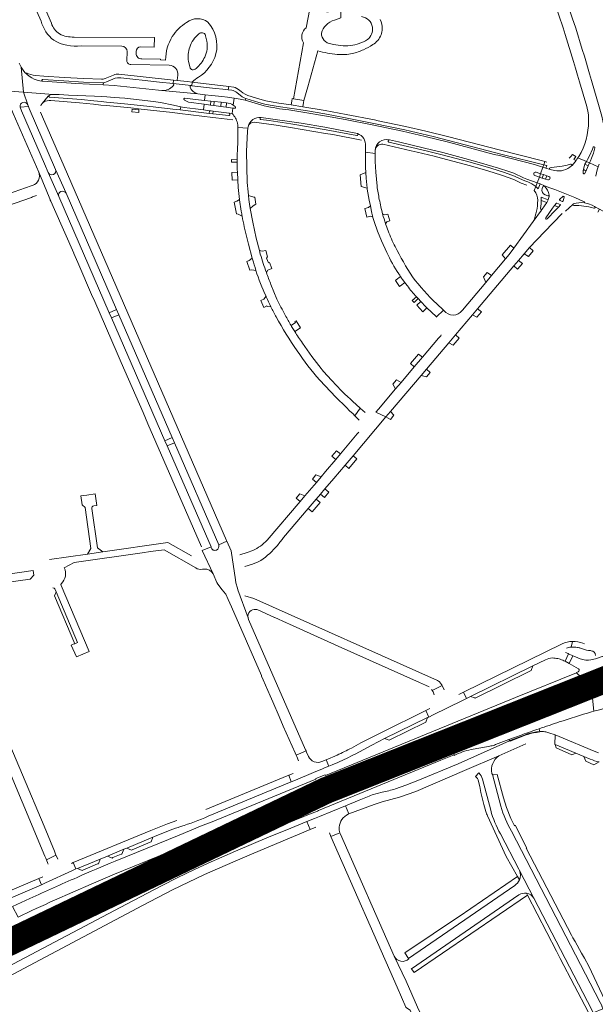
# Model space of a CAD drawing. Header units: metres. Extents: x 166325 to 190320, y 381923 to 404576.
# Tile 225 of 256: x 172607 to 172930, y 387549 to 388101. Entities that reach past the tile are written whole.
import ezdxf

# ---------------------------------------------------------------- set-up
doc = ezdxf.new("R2010")
doc.units = ezdxf.units.M
for name, color, linetype, lineweight in [('B-WE-VH-VERHARDING_ASFALT-GV', 8, 'Continuous', 18), ('B-WE-VH-VERHARDING_BETON-GV', 8, 'Continuous', 18), ('B-WE-VH-VERHARDING_BETONSTRAATSTEEN-GV', 8, 'Continuous', 18), ('B-WE-VH-VERHARDING_N-WEG', 8, 'Continuous', 18), ('B-WE-VH-VERHARDING_STRAATBAKSTEEN-GV', 8, 'Continuous', 18)]:
    doc.layers.add(name, color=color, linetype=linetype, lineweight=lineweight)

msp = doc.modelspace()

# ---------------------------------------------------------------- linework, layer by layer
at = {"layer": 'B-WE-VH-VERHARDING_ASFALT-GV', "flags": 128}
for points in [[(172625.205, 388098.837), (172604.865, 388145.472), (172591.404, 388139.423), (172590.799, 388137.745)], [(172603.507, 388135.621), (172603.791, 388134.987), (172619.447, 388100.053)], [(172934.654, 388041.514), (172933.406, 388046.74), (172931.982, 388051.952), (172927.699, 388066.717), (172926.595, 388070.523), (172923.751, 388080.328), (172923.75, 388080.33), (172922.572, 388084.085), (172918.843, 388095.963), (172916.922, 388101.793), (172912.31, 388115.046), (172911.076, 388118.589), (172906.253, 388132.264)], [(172906.955, 388110.435), (172911.771, 388096.198), (172912.988, 388092.602), (172917.711, 388077.369), (172917.713, 388077.363), (172918.771, 388073.722), (172919.944, 388069.685), (172920.998, 388066.056), (172925.024, 388052.202), (172925.807, 388048.649), (172925.967, 388047.25), (172926.052, 388045.666), (172926.034, 388044.079), (172926.032, 388044.068)], [(172780.262, 388105.006), (172769.892, 388106.871), (172767.972, 388096.255)], [(172783.734, 388100.568), (172787.344, 388101.873), (172787.345, 388106.997), (172783.492, 388106.279)], [(172711.504, 388092.073), (172711.582, 388091.752), (172712.307, 388088.8)], [(172675.16, 388085.589), (172682.816, 388085.508), (172682.887, 388090.832), (172637.932, 388091.103)], [(172641.877, 388086.187), (172664.649, 388086.006), (172664.67, 388086.006)], [(172766.448, 388087.936), (172760.81, 388056.505), (172766.648, 388055.577), (172768.83, 388063.272), (172774.459, 388083.367)], [(172667.632, 388082.99), (172667.532, 388077.788)], [(172672.626, 388081.96), (172672.633, 388082.973)], [(172593.688, 388061.383), (172609.653, 388060.217), (172608.315, 388074.135), (172607.258, 388076.513)], [(172669.686, 388075.654), (172691.17, 388075.337)], [(172689.201, 388078.23), (172686.41, 388078.242), (172686.397, 388078.771), (172675.874, 388078.882)], [(172702.963, 388073.73), (172702.537, 388075.306), (172702.002, 388077.412)], [(172609.364, 388072.516), (172608.315, 388074.135), (172609.653, 388060.217), (172626.253, 388059.005), (172629.596, 388058.946), (172634.883, 388058.609), (172649.343, 388057.927), (172653.464, 388057.729), (172656.351, 388057.59), (172660.453, 388057.325), (172666.423, 388056.814), (172682.487, 388055.07), (172686.42, 388054.513), (172693.622, 388052.946), (172697.652, 388052.042), (172699.53, 388051.622), (172705.852, 388050.833), (172710.338, 388050.274), (172710.728, 388053.429), (172701.943, 388054.691), (172699.851, 388055.774), (172699.541, 388056.132)], [(172659.958, 388069.819), (172655.372, 388067.806), (172654.231, 388067.5), (172653.377, 388067.436), (172643.32, 388067.838), (172632.465, 388068.428), (172621.039, 388069.208), (172616.355, 388069.547)], [(172660.9, 388068.06), (172662.223, 388068.274), (172664.034, 388068.215), (172672.447, 388067.292), (172676.005, 388066.91), (172685.739, 388065.834), (172693.359, 388065.031), (172693.568, 388066.949), (172662.998, 388070.277)], [(172696.035, 388069.609), (172696.002, 388069.378), (172695.916, 388068.573), (172695.718, 388066.714), (172701.27, 388066.106), (172704.135, 388065.778), (172704.168, 388066.056)], [(172687.17, 388061.079), (172685.191, 388061.277), (172660.44, 388063.883), (172654.255, 388064.343), (172638.831, 388065.121), (172620.371, 388066.327)], [(172620.503, 388067.306), (172632.279, 388066.485), (172643.119, 388065.902), (172653.766, 388065.493), (172654.326, 388065.537), (172655.135, 388065.672), (172656.061, 388065.965), (172660.9, 388068.06)], [(172612.002, 388053.102), (172609.653, 388060.217), (172593.688, 388061.383)], [(172597.145, 388060.208), (172597.445, 388059.984), (172597.887, 388059.503), (172599.178, 388057.944), (172600.277, 388056.308), (172601.163, 388054.359), (172602.087, 388052.343), (172603.802, 388048.351), (172618.117, 388015.471), (172624.996, 387999.159), (172627.044, 387994.615), (172637.715, 387970.107), (172637.787, 387969.943), (172640.037, 387964.775), (172640.601, 387963.48), (172647.774, 387947.007), (172649.546, 387942.937), (172662.117, 387914.066), (172664.393, 387908.839), (172676.577, 387880.856), (172679.299, 387874.604), (172709.358, 387805.571)], [(172619.237, 388052.522), (172619.577, 388053.162), (172620.057, 388053.825), (172623.352, 388057.977), (172623.926, 388058.392), (172624.381, 388058.611), (172625.059, 388058.824), (172626.253, 388059.005), (172609.653, 388060.217), (172612.002, 388053.102), (172612.422, 388052.118), (172612.869, 388051.093), (172627.596, 388017.007), (172633.414, 388003.592), (172661.711, 387938.443), (172662.984, 387935.512), (172692.836, 387866.783), (172694.084, 387863.91), (172718.922, 387806.724), (172723.502, 387808.724), (172723.282, 387809.221), (172640.367, 388000.051), (172632.308, 388018.542), (172620.261, 388046.488)], [(172699.795, 388056.835), (172707.528, 388056.012), (172710.97, 388055.646), (172711.342, 388058.803), (172707.162, 388059.282), (172687.17, 388061.079)], [(172808.319, 388044.241), (172806.253, 388044.668), (172790.384, 388047.794), (172778.582, 388049.977), (172766.088, 388052.072), (172759.54, 388053.059), (172752.679, 388054.05), (172748.261, 388054.794), (172745.274, 388055.444), (172742.011, 388056.287), (172735.191, 388058.372), (172733.737, 388059.014), (172732.417, 388059.868), (172731.476, 388060.62), (172730.07, 388061.741), (172728.202, 388062.855), (172727.399, 388063.105), (172724.538, 388063.434), (172724.315, 388061.5), (172726.264, 388061.295)], [(172729.059, 388059.977), (172732.066, 388057.701), (172733.282, 388056.982), (172734.118, 388056.621), (172741.481, 388054.444), (172744.763, 388053.564), (172747.68, 388052.934), (172752.278, 388052.122), (172767.446, 388049.874), (172778.34, 388048.046), (172789.988, 388045.893), (172805.875, 388042.757), (172823.16, 388039.082), (172839.124, 388035.311), (172878.507, 388025.164), (172900.95, 388019.619), (172901.596, 388021.362), (172900.323, 388021.701), (172875.917, 388027.839), (172847.76, 388035.154), (172834.983, 388038.327), (172823.585, 388040.993), (172808.319, 388044.241)], [(172623.926, 388058.392), (172623.352, 388057.977), (172620.057, 388053.825)], [(172623.918, 388055.537), (172625.01, 388055.477), (172640.912, 388054.185), (172648.824, 388053.409), (172652.993, 388053), (172655.953, 388052.711), (172659.945, 388052.326), (172669.7, 388051.361), (172675.526, 388050.77), (172693.056, 388048.792), (172697.242, 388048.3), (172715.707, 388046.111), (172717.372, 388045.887), (172726.86, 388044.766)], [(172682.175, 388052), (172666.093, 388053.683), (172660.118, 388054.265), (172656.022, 388054.661), (172653.194, 388054.938), (172649.087, 388055.344), (172642.127, 388056.025), (172624.199, 388057.501)], [(172733.83, 388055.661), (172730.924, 388056.362), (172727.503, 388056.901), (172727.064, 388052.939), (172728.118, 388052.141)], [(172744.433, 388052.608), (172733.83, 388055.661)], [(172657.638, 387936.709), (172629.338, 388001.816), (172623.476, 388015.217), (172621.413, 388020.084), (172608.564, 388049.836), (172607.743, 388051.846)], [(172620.261, 388046.488), (172619.191, 388049.088)], [(172724.545, 388047.083), (172715.551, 388048.097), (172713.595, 388048.318), (172697.402, 388050.248), (172693.326, 388050.73), (172682.175, 388052)], [(172726.433, 388048.229), (172724.708, 388048.449)], [(172725.132, 388047.888), (172725.082, 388047.444)], [(172727.743, 388051.231), (172726.763, 388051.352), (172726.433, 388048.229)], [(172896.677, 388015.421), (172899.176, 388014.576), (172900.536, 388018.246), (172899.16, 388018.68), (172895.844, 388019.713), (172876.097, 388024.702), (172873.173, 388025.367), (172847.612, 388032.132), (172834.584, 388035.396), (172821.933, 388038.328), (172804.875, 388041.942), (172789.778, 388044.904), (172778.166, 388047.039), (172767.13, 388048.891), (172758.217, 388050.277)], [(172729.426, 388042.8), (172729.637, 388041.786), (172729.708, 388040.515), (172735.237, 388040.033), (172735.383, 388040.85)], [(172738.717, 388043.484), (172751.184, 388041.768), (172759.046, 388040.517), (172778.703, 388037.157), (172782.837, 388036.426), (172798.958, 388033.376)], [(172796.206, 388035.954), (172779.154, 388039.072), (172759.31, 388042.456), (172747.254, 388044.327), (172742.575, 388044.923)], [(172742.715, 388046.097), (172765.024, 388042.828), (172778.298, 388040.568), (172796.575, 388037.028)], [(172810.816, 388031.066), (172826.672, 388027.429), (172830.065, 388026.609), (172839.532, 388024.326), (172843.64, 388023.275), (172859.891, 388018.975), (172869.71, 388016.157), (172877.271, 388013.805), (172884.192, 388011.251), (172888.395, 388009.204), (172891.547, 388008.105)], [(172813.842, 388032.898), (172813.886, 388033.075)], [(172891.99, 388009.969), (172890.422, 388010.509), (172887.393, 388011.835), (172884.588, 388013.201), (172878.979, 388015.327), (172871.364, 388017.72), (172859.823, 388021.018), (172844.153, 388025.17), (172835.157, 388027.41), (172814.241, 388032.304)], [(172814.489, 388033.438), (172819.589, 388032.34), (172834.244, 388028.906), (172844.357, 388026.379), (172856.82, 388023.112), (172866.052, 388020.517), (172875.638, 388017.672), (172881.385, 388015.863), (172884.192, 388014.868), (172889.58, 388012.172), (172891.436, 388011.428), (172897.215, 388009.463), (172898.501, 388012.686), (172896.045, 388013.538)], [(172801.057, 388029.872), (172801.155, 388026.561), (172806.537, 388025.959), (172806.535, 388027.561)], [(172920.674, 388024.226), (172920.144, 388023.387), (172924.861, 388021.315), (172925.491, 388022.506), (172926.534, 388024.508), (172928.235, 388028.371), (172928.576, 388029.357)], [(172929.582, 388029.01), (172928.757, 388026.082), (172927.68, 388023.249), (172927.099, 388021.854), (172926.532, 388020.564), (172931.421, 388018.416), (172931.923, 388019.947)], [(172902.674, 388021.075), (172901.596, 388021.362), (172900.95, 388019.619), (172901.812, 388019.398), (172902.684, 388019.22), (172902.148, 388017.715), (172904.483, 388016.983)], [(172919.09, 388021.973), (172917.811, 388022.527), (172918.894, 388024.134), (172917.033, 388025.256), (172916.212, 388024.222), (172915.186, 388023.321)], [(172923.069, 388014.855), (172923.053, 388016.229), (172923.051, 388016.407), (172924.035, 388019.817), (172924.861, 388021.315), (172920.144, 388023.387), (172919.584, 388022.636), (172919.09, 388021.973), (172916.797, 388019.225), (172916.541, 388019.03)], [(172916.541, 388019.03), (172916.797, 388019.225), (172919.09, 388021.973)], [(172930.161, 388013.155), (172930.169, 388013.299), (172930.495, 388015.092), (172930.927, 388016.792), (172931.421, 388018.416), (172926.532, 388020.564), (172925.866, 388018.983), (172924.466, 388015.805), (172923.874, 388014.548)], [(172624.386, 388000.038), (172624.996, 387999.159), (172618.117, 388015.471)], [(172906.99, 388016.313), (172904.483, 388016.983), (172902.148, 388017.715), (172900.536, 388018.246), (172899.176, 388014.576), (172900.789, 388014.031), (172902.705, 388013.382), (172903.859, 388013.007)], [(172925.866, 388018.983), (172924.035, 388019.817), (172923.051, 388016.407), (172923.053, 388016.229)], [(172923.594, 388016.692), (172924.197, 388016.43)], [(172924.466, 388015.805), (172925.866, 388018.983)], [(172901.347, 388007.545), (172901.443, 388007.714), (172898.894, 388008.872), (172897.855, 388006.03), (172896.443, 388007.313), (172895.66, 388005.13)], [(172903.172, 388011.119), (172902.028, 388011.516), (172900.131, 388012.146), (172898.501, 388012.686), (172897.215, 388009.463), (172898.894, 388008.872), (172901.443, 388007.714)], [(172614.726, 388007.964), (172613.964, 388007.702), (172591.592, 388000), (172571.142, 387992.859), (172564.497, 387990.538), (172496.67, 387966.851), (172498.604, 387961.519), (172499.938, 387961.979), (172549.902, 387979.04), (172614.024, 388001.307)], [(172895.66, 388005.13), (172896.443, 388007.313)], [(172900.092, 388006.257), (172900.476, 388007.294)], [(172614.024, 388001.307), (172614.723, 388001.549), (172616.865, 388002.293)], [(172899.219, 387995.113), (172899.536, 387997.725), (172899.573, 387998.64)], [(172899.573, 387998.64), (172899.572, 387999.555), (172899.532, 388000.489), (172899.454, 388001.421), (172903.387, 387999.876), (172903.666, 388000.667), (172903.979, 388001.824), (172903.954, 388002.591)], [(172923.86, 387998.778), (172923.756, 387998.222), (172925.944, 387997.73), (172928.026, 387996.894), (172929.465, 387996.16), (172932.262, 387994.723), (172934.282, 387993.635), (172936.173, 387992.616), (172951.702, 387983.6), (172956.403, 387980.77), (172960.563, 387977.992), (172964.526, 387974.918), (172971.092, 387969.555), (172974.128, 387966.955), (172995.45, 387948.731)], [(172895.13, 387987.892), (172899.733, 387994.203), (172899.555, 387994.58)], [(172917.247, 387997.238), (172913.108, 387993.649)], [(172931.228, 387993.111), (172932.262, 387994.723), (172929.465, 387996.16)], [(172709.673, 387803.683), (172714.616, 387805.625), (172690.023, 387862.204), (172688.823, 387864.964), (172658.835, 387933.955), (172657.638, 387936.709)], [(172911.202, 387751.402), (172856.026, 387724.262), (172857.715, 387720.748), (172859.964, 387721.848), (172894.826, 387739.034)], [(172917.024, 387752.658), (172916.256, 387749.505)], [(172923.83, 387751.246), (172922.895, 387751.62)], [(172962.602, 387739.091), (172965.244, 387739.76), (172965.72, 387754.531), (172947.704, 387748.55), (172933.914, 387744.279), (172933.717, 387744.209), (172930.011, 387742.905), (172927.313, 387742.297), (172926.1, 387742.169)], [(172574.573, 387744.273), (172574.662, 387744.062), (172595.963, 387693.346), (172621.562, 387632.522), (172622.059, 387631.253), (172622.397, 387630.401), (172627.808, 387633.013), (172626.904, 387635.155), (172621.167, 387649.265), (172596.895, 387706.711)], [(172912.906, 387741.567), (172914.918, 387745.735), (172914.651, 387745.856), (172913.187, 387746.486)], [(172917.317, 387744.665), (172915.24, 387740.412), (172920.373, 387737.409)], [(172921.595, 387748.872), (172922.738, 387748.476)], [(172927.102, 387747.531), (172927.435, 387747.481)], [(172894.826, 387739.034), (172901.877, 387742.436)], [(172781.238, 387671.713), (172805.238, 387681.502), (172849.955, 387699.853), (172852.315, 387700.821), (172861.076, 387704.402), (172900.176, 387720.426), (172924.598, 387730.254), (172919.346, 387735.11), (172885.153, 387721.246), (172778.663, 387677.644), (172778.498, 387678.067), (172773.356, 387675.92), (172773.368, 387675.521), (172714.305, 387651.348), (172709.752, 387649.634), (172696.703, 387644.237), (172660.863, 387629.562)], [(172920.285, 387735.657), (172919.315, 387735.28), (172919.346, 387735.11), (172924.598, 387730.254), (172927.625, 387731.379), (172930.294, 387732.274), (172933.273, 387733.325)], [(172845.178, 387725.567), (172844.07, 387727.932), (172838.554, 387725.195), (172838.942, 387724.496), (172839.646, 387722.831)], [(172933.4, 387728.231), (172930.443, 387727.368), (172927.727, 387726.552), (172928.959, 387713.645), (172931.495, 387714.256), (172948.901, 387719.036), (172959.93, 387720.766)], [(172857.715, 387720.748), (172856.026, 387724.262), (172853.695, 387723.129), (172853.37, 387722.981)], [(172928.959, 387713.645), (172927.727, 387726.552), (172919.285, 387723.946)], [(172837.248, 387715.141), (172834.941, 387713.976), (172836.617, 387710.363), (172838.956, 387711.493), (172855.371, 387719.588), (172857.715, 387720.748)], [(172811.747, 387698.241), (172835.905, 387710.019), (172836.617, 387710.363), (172834.941, 387713.976), (172810.075, 387701.754), (172798.589, 387695.896), (172793.326, 387692.975)], [(172927.663, 387713.279), (172928.959, 387713.645)], [(172873.862, 387708.376), (172869.227, 387706.511)], [(172864.778, 387704.307), (172861.837, 387702.503), (172855.411, 387698.541)], [(172873.958, 387694.888), (172881.493, 387697.697), (172888.873, 387700.46)], [(172898.748, 387702.257), (172898.793, 387701.995), (172896.932, 387701.732)], [(172907.25, 387694.971), (172907.365, 387700.395), (172903.848, 387701.585)], [(172931.598, 387690.383), (172929.264, 387691.184), (172909.592, 387699.498), (172907.365, 387700.395), (172907.25, 387694.971), (172907.438, 387694.893), (172918.994, 387690.089), (172923.427, 387688.247), (172926.972, 387686.773)], [(172771.262, 387656.43), (172774.209, 387657.64), (172774.826, 387658.098), (172843.402, 387686.216), (172850.75, 387689.116), (172848.283, 387695.143), (172782.602, 387668.257), (172768.847, 387662.633), (172727.775, 387645.795)], [(172795.281, 387689.606), (172804.627, 387694.639), (172811.747, 387698.241)], [(172890.224, 387700.01), (172882.074, 387696.917), (172882.023, 387697.035), (172881.815, 387696.943), (172853.125, 387684.226), (172830.414, 387674.74), (172823.774, 387672.166), (172818.031, 387670.093)], [(172852.626, 387696.976), (172851.354, 387696.4), (172848.283, 387695.143), (172850.75, 387689.116), (172850.828, 387688.898)], [(172875.819, 387688.655), (172891.017, 387695.344)], [(172769.201, 387688.335), (172768.129, 387690.691), (172767.821, 387691.407), (172762.301, 387689.062), (172762.631, 387688.297), (172763.634, 387685.914)], [(172785.28, 387689.039), (172779.119, 387686.457), (172780.594, 387682.847), (172782.439, 387683.62), (172785.554, 387684.924)], [(172860.315, 387692.139), (172870.073, 387693.857)], [(172760.546, 387678.708), (172758.153, 387677.706), (172759.56, 387674.092), (172761.965, 387675.071), (172771.968, 387679.241), (172777.132, 387681.39), (172778.196, 387681.839), (172780.594, 387682.847), (172779.119, 387686.457)], [(172779.119, 387686.457), (172776.719, 387685.46)], [(172797.66, 387663.766), (172789.891, 387660.597), (172791.768, 387656.065), (172805.916, 387661.449), (172810.46, 387662.866), (172820.198, 387665.403), (172829.235, 387668.637), (172856.622, 387680.33), (172875.819, 387688.655)], [(172759.56, 387674.092), (172758.153, 387677.706), (172711.791, 387658.49)], [(172713.04, 387654.787), (172759.56, 387674.092)], [(172626.956, 387607.78), (172647.584, 387616.841), (172660.595, 387622.352), (172694.919, 387636.418), (172767.405, 387666.035), (172781.238, 387671.713)], [(172810.391, 387668.265), (172804.947, 387666.693)], [(172718.636, 387634.737), (172725.994, 387638.019), (172770.622, 387656.392), (172771.262, 387656.43)], [(172770.149, 387647.42), (172768.314, 387651.796), (172757.078, 387647.213), (172747.245, 387643.276), (172728.328, 387635.155), (172712.955, 387628.447), (172704.92, 387624.767), (172696.087, 387620.484), (172686.955, 387615.849), (172667.246, 387605.575), (172563.544, 387550.807), (172560.361, 387549.368), (172558.647, 387548.756), (172556.043, 387548.003), (172552.215, 387547.278), (172553.159, 387542.288)], [(172695.403, 387652.369), (172690.164, 387650.544), (172680.937, 387646.77), (172637.414, 387628.815), (172639.004, 387625.262), (172639.834, 387625.62), (172652.575, 387630.851), (172656.628, 387632.523), (172665.775, 387636.317), (172667.466, 387636.982), (172682.115, 387643.026), (172682.92, 387643.361), (172691.824, 387647.021)], [(172564.566, 387545.73), (172676.196, 387604.91), (172693.051, 387613.594), (172710.888, 387622.126), (172726.909, 387629.153), (172738.666, 387634.164), (172770.149, 387647.42)], [(172620.487, 387620.924), (172618.114, 387619.915), (172619.624, 387616.332), (172621.994, 387617.426), (172636.662, 387624.176), (172639.004, 387625.262), (172637.414, 387628.815)], [(172628.924, 387630.685), (172628.391, 387631.681), (172627.808, 387633.013), (172622.397, 387630.401), (172623.21, 387628.401), (172623.348, 387627.964)], [(172637.414, 387628.815), (172636.506, 387628.422)], [(172693.796, 387631.115), (172678.825, 387624.352)], [(172613.159, 387608.721), (172603.431, 387604.262), (172606.649, 387598.332)], [(172618.299, 387594.911), (172602.098, 387586.475), (172563.718, 387566.116), (172544.933, 387556.095), (172520.903, 387543.274), (172518.45, 387541.955), (172516.193, 387541.022), (172514.68, 387540.554), (172513.778, 387540.428)]]:
    msp.add_lwpolyline(points, dxfattribs=at)
at = {"layer": 'B-WE-VH-VERHARDING_ASFALT-GV'}
for points in [[(172798.942, 388102.558, -0.3322776), (172805.003, 388096.577)], [(172619.447, 388100.053, 0.1616927), (172626.55, 388089.279)], [(172629.811, 388092.819, -0.167911), (172625.205, 388098.837)], [(172700.936, 388099.228, 0.1153947), (172692.939, 388091.355)], [(172712.903, 388099.463, 0.336824), (172700.936, 388099.228)], [(172717.375, 388081.694, 0.2468614), (172712.903, 388099.463)], [(172776.434, 388093.189, -0.2564507), (172783.734, 388100.568)], [(172810.505, 388095.564, 0.1300064), (172809.351, 388100.856)], [(172637.932, 388091.103, -0.1365933), (172629.811, 388092.819)], [(172702.725, 388085.416, -0.1455183), (172707.881, 388092.814)], [(172707.881, 388092.814, -0.5793909), (172711.504, 388092.073)], [(172767.972, 388096.255, 0.4044006), (172766.448, 388087.936)], [(172781.815, 388087.318, -0.3820335), (172776.434, 388093.189)], [(172805.003, 388096.577, -0.2775614), (172802.263, 388089.696)], [(172805.242, 388086.861, 0.1659572), (172809.858, 388092.36)], [(172809.858, 388092.36, 0.0776983), (172810.505, 388095.564)], [(172626.55, 388089.279, 0.1669618), (172641.877, 388086.187)], [(172664.67, 388086.006, -0.4127044), (172667.632, 388082.99)], [(172692.939, 388091.355, 0.1395185), (172689.201, 388078.23)], [(172712.307, 388088.8, -0.1505659), (172711.132, 388079.877)], [(172792.688, 388086.37, -0.0982915), (172781.815, 388087.318)], [(172802.263, 388089.696, -0.1087602), (172792.688, 388086.37)], [(172799.95, 388084.011, 0.0475759), (172805.242, 388086.861)], [(172675.874, 388078.882, -0.4321103), (172672.626, 388081.96)], [(172672.633, 388082.973, -0.3935369), (172675.16, 388085.589)], [(172702.002, 388077.412, -0.1297), (172702.725, 388085.416)], [(172707.589, 388068.563, 0.1817508), (172717.375, 388081.694)], [(172774.459, 388083.367, 0.0451259), (172785.252, 388081.393)], [(172785.252, 388081.393, 0.062751), (172793.857, 388081.796)], [(172793.857, 388081.796, 0.0394421), (172799.95, 388084.011)], [(172667.532, 388077.788, 0.4221311), (172669.686, 388075.654)], [(172691.17, 388075.337, -0.4362967), (172696.035, 388069.609)], [(172711.132, 388079.877, -0.1018026), (172706.275, 388073.517)], [(172609.364, 388072.516, 0.2102238), (172620.371, 388066.327)], [(172616.355, 388069.547, -0.112808), (172611.267, 388071.102)], [(172662.998, 388070.277, 0.1299276), (172659.958, 388069.819)], [(172704.107, 388072.683, -0.1436019), (172702.963, 388073.73)], [(172706.275, 388073.517, -0.2090592), (172704.107, 388072.683)], [(172620.371, 388066.327, -1.0246963), (172620.503, 388067.306)], [(172704.168, 388066.056, -0.0545017), (172707.589, 388068.563)], [(172726.264, 388061.295, -0.1372801), (172729.059, 388059.977)], [(172607.743, 388051.846, -0.9302568), (172612.002, 388053.102)], [(172620.057, 388053.825, -0.2275446), (172623.918, 388055.537)], [(172624.199, 388057.501, -0.6387954), (172623.926, 388058.392)], [(172699.541, 388056.132, -0.5658849), (172699.795, 388056.835)], [(172725.082, 388047.444, -0.4311878), (172724.545, 388047.083)], [(172724.708, 388048.449, -0.3990584), (172725.132, 388047.888)], [(172729.426, 388042.8, 0.1389496), (172726.433, 388048.229)], [(172735.383, 388040.85, -0.3725254), (172742.715, 388046.097)], [(172735.383, 388040.85, -0.3167889), (172738.717, 388043.484)], [(172742.575, 388044.923, -0.4343657), (172742.128, 388045.474)], [(172926.032, 388044.068, -0.1297955), (172920.674, 388024.226)], [(172796.8, 388036.379, -0.3947175), (172796.206, 388035.954)], [(172796.575, 388037.028, -0.3239741), (172796.812, 388036.533)], [(172796.575, 388037.028, -0.3676492), (172801.057, 388029.872)], [(172806.535, 388027.561, -0.4929698), (172814.489, 388033.438)], [(172806.535, 388027.561, -0.4407725), (172810.816, 388031.066)], [(172814.241, 388032.304, -0.40404), (172813.842, 388032.898)], [(172916.014, 388019.977, -0.8280122), (172916.541, 388019.03)], [(172618.117, 388015.471, -0.431243), (172614.726, 388007.964)], [(172896.045, 388013.538, -1.0210181), (172896.677, 388015.421)], [(172904.483, 388016.983, -0.6792014), (172904.469, 388017.853)], [(172896.443, 388007.313, 0.0877175), (172891.99, 388009.969)], [(172903.859, 388013.007, -1.0031907), (172903.172, 388011.119)], [(172895.66, 388005.13, -0.1632203), (172897.587, 387999.66)], [(172897.587, 387999.66, -0.102089), (172895.13, 387987.892)], [(172917.024, 387752.658, 0.0972137), (172911.202, 387751.402)], [(172922.895, 387751.62, 0.0974242), (172917.024, 387752.658)], [(172913.671, 387748.885, -0.092233), (172916.256, 387749.505)], [(172916.256, 387749.505, -0.0594091), (172919.828, 387749.298)], [(172922.865, 387742.491, -0.0341588), (172917.317, 387744.665)], [(172919.828, 387749.298, -0.0305579), (172921.595, 387748.872)], [(172922.738, 387748.476, 0.0725621), (172927.102, 387747.531)], [(172927.435, 387747.481, -0.3561487), (172929.958, 387744.874)], [(172901.877, 387742.436, -0.0874008), (172905.788, 387743.403)], [(172905.788, 387743.403, -0.0480901), (172908.802, 387743.06)], [(172908.802, 387743.06, -0.0475926), (172911.646, 387742.165)], [(172911.646, 387742.165, -0.0224408), (172912.906, 387741.567)], [(172926.1, 387742.169, -0.0976807), (172922.865, 387742.491)], [(172920.373, 387737.409, -0.5907478), (172920.285, 387735.657)], [(172919.285, 387723.946, 0.008383), (172900.969, 387718.083)], [(172900.969, 387718.083, 0.0126824), (172873.862, 387708.376)], [(172909.686, 387707.565, -0.0069419), (172927.663, 387713.279)], [(172869.227, 387706.511, 0.0539749), (172864.778, 387704.307)], [(172898.307, 387703.77, -0.0043235), (172909.686, 387707.565)], [(172896.932, 387701.732, 0.0545633), (172890.224, 387700.01)], [(172901.532, 387702.087, 0.0430744), (172898.748, 387702.257)], [(172903.848, 387701.585, 0.0432069), (172901.532, 387702.087)], [(172853.679, 387697.508, -0.0117543), (172852.626, 387696.976)], [(172855.411, 387698.541, -0.0213454), (172853.679, 387697.508)], [(172872.68, 387694.487, 0.0120262), (172873.958, 387694.888)], [(172793.326, 387692.975, -0.0115371), (172785.28, 387689.039)], [(172785.554, 387684.924, 0.0179055), (172795.281, 387689.606)], [(172850.828, 387688.898, -0.0580883), (172860.315, 387692.139)], [(172870.073, 387693.857, 0.0222286), (172872.68, 387694.487)], [(172776.719, 387685.46, -0.4148569), (172769.201, 387688.335)], [(172926.972, 387686.773, 0.0361455), (172931.975, 387685.174)], [(172818.031, 387670.093, -0.0219837), (172810.391, 387668.265)], [(172804.947, 387666.693, 0.0179953), (172797.66, 387663.766)], [(172697.613, 387648.999, 0.0223218), (172713.04, 387654.787)], [(172691.824, 387647.021, -0.0206994), (172697.613, 387648.999)], [(172727.775, 387645.795, 0.0099734), (172693.796, 387631.115)], [(172694.475, 387624.2, -0.005936), (172718.636, 387634.737)], [(172660.863, 387629.562, 0.0045401), (172639.639, 387620.566)], [(172678.825, 387624.352, 0.0055593), (172648.691, 387610.144)], [(172663.924, 387610.197, -0.0046998), (172694.475, 387624.2)], [(172639.639, 387620.566, 0.0035247), (172613.159, 387608.721)], [(172606.649, 387598.332, -0.0067797), (172626.956, 387607.78)], [(172648.691, 387610.144, 0.004821), (172618.299, 387594.911)], [(172633.553, 387595.282, -0.0054336), (172663.924, 387610.197)], [(172602.239, 387579.171, -0.0046414), (172633.553, 387595.282)]]:
    msp.add_lwpolyline(points, format="xyb", dxfattribs=at)
at = {"layer": 'B-WE-VH-VERHARDING_ASFALT-GV', "flags": 128}
for points in [[(172704.135, 388065.778), (172701.27, 388066.106), (172695.718, 388066.714), (172693.568, 388066.949), (172693.359, 388065.031), (172703.443, 388063.903), (172703.906, 388063.848)], [(172704.135, 388065.778), (172703.906, 388063.848), (172715.369, 388062.49), (172717.318, 388062.277), (172721.163, 388061.842), (172724.315, 388061.5), (172724.538, 388063.434)], [(172902.705, 388013.382), (172900.789, 388014.031), (172900.131, 388012.146), (172902.028, 388011.516)], [(172917.317, 387744.665), (172914.918, 387745.735), (172912.906, 387741.567), (172915.24, 387740.412)], [(172619.624, 387616.332), (172618.114, 387619.915), (172570.107, 387599.661), (172571.661, 387596.091), (172581.024, 387600.063), (172594.639, 387605.813)]]:
    msp.add_lwpolyline(points, close=True, dxfattribs=at)
at = {"layer": 'B-WE-VH-VERHARDING_BETON-GV', "flags": 128}
msp.add_lwpolyline([(172670.23, 388049.215), (172674.112, 388048.803), (172674.271, 388050.295), (172670.389, 388050.707)], close=True, dxfattribs=at)
at = {"layer": 'B-WE-VH-VERHARDING_BETONSTRAATSTEEN-GV', "flags": 128}
for points in [[(172620.371, 388066.327), (172638.831, 388065.121), (172654.255, 388064.343), (172654.326, 388065.537), (172653.766, 388065.493), (172643.119, 388065.902), (172632.279, 388066.485), (172620.503, 388067.306)], [(172703.443, 388063.903), (172693.359, 388065.031)], [(172693.819, 388064.487), (172693.793, 388064.302), (172693.513, 388063.785)], [(172687.17, 388061.079), (172707.162, 388059.282)], [(172727.503, 388056.901), (172723.848, 388057.36), (172720.75, 388057.749), (172716.865, 388058.178), (172714.923, 388058.393), (172711.342, 388058.803), (172710.97, 388055.646), (172714.595, 388055.261), (172716.374, 388055.068), (172720.338, 388054.6), (172723.324, 388054.246)], [(172607.743, 388051.846), (172612.422, 388052.118), (172612.002, 388053.102)], [(172699.541, 388056.132), (172699.851, 388055.774), (172701.943, 388054.691), (172710.728, 388053.429), (172714.319, 388052.914), (172714.595, 388055.261)], [(172714.595, 388055.261), (172710.97, 388055.646), (172707.528, 388056.012), (172699.795, 388056.835)], [(172723.324, 388054.246), (172723.034, 388051.811), (172726.763, 388051.352), (172727.743, 388051.231)], [(172727.064, 388052.939), (172727.503, 388056.901)], [(172728.118, 388052.141), (172727.064, 388052.939)], [(172735.611, 388002.37), (172735.384, 388004.473), (172734.949, 388009.726), (172734.504, 388026.95), (172735.146, 388038.468), (172735.237, 388040.033), (172729.708, 388040.515), (172729.667, 388035.724), (172729.576, 388033.025), (172729.393, 388027.638), (172729.378, 388027.193)], [(172807.624, 388007.572), (172806.861, 388015.431), (172806.539, 388021.486), (172806.537, 388025.959), (172801.155, 388026.561), (172801.095, 388022.96), (172801.122, 388018.006), (172801.301, 388015.194), (172801.494, 388012.151), (172802.118, 388006.392), (172802.166, 388005.945), (172803.187, 387999.836), (172803.859, 387996.642), (172804.557, 387993.327)], [(172729.264, 388022.409), (172726.124, 388022.428), (172726.133, 388021.028), (172729.255, 388021.008)], [(172729.292, 388016.92), (172729.372, 388015.352), (172729.592, 388011.058), (172729.804, 388006.926)], [(172730.587, 387999.91), (172730.567, 388000.039), (172730.548, 388000.17), (172729.154, 387999.177), (172727.597, 387998.684), (172728.919, 387992.111), (172729.819, 387991.947), (172732.055, 387990.753)], [(172730.548, 388000.17), (172730.567, 388000.039), (172730.587, 387999.91), (172731.565, 387993.584)], [(172731.565, 387993.584), (172730.587, 387999.91)], [(172742.237, 387969.57), (172741.706, 387971.653), (172739.977, 387978.439), (172737.969, 387987.452), (172736.583, 387995.151), (172736.41, 387996.114), (172735.863, 388000.041), (172735.611, 388002.37)], [(172804.557, 387993.327), (172803.859, 387996.642), (172802.879, 387995.586), (172800.686, 387995.077), (172801.857, 387990.303), (172804, 387990.795), (172805.299, 387990.186)], [(172805.98, 387987.718), (172807.806, 387982.306), (172810.031, 387976.893), (172813.001, 387970.477)], [(172813.625, 387991.969), (172811.771, 387991.59), (172810.738, 387992.047)], [(172812.381, 387986.582), (172813.041, 387987.538), (172814.8, 387988.115), (172813.625, 387991.969)], [(172733.225, 387984.874), (172735.53, 387975.158), (172737.723, 387967.298), (172737.891, 387966.694)], [(172737.891, 387966.694), (172737.723, 387967.298), (172735.953, 387965.905), (172734.607, 387965.405), (172736.316, 387960.499), (172737.473, 387960.762), (172739.755, 387960.423)], [(172820.774, 387956.985), (172818.291, 387955.138), (172817.912, 387954.856), (172820.201, 387951.417), (172820.663, 387951.76), (172823.158, 387953.615)], [(172751.57, 387944.317), (172748.207, 387952.437)], [(172745.592, 387945.605), (172745.504, 387945.792), (172745.417, 387945.981), (172744.237, 387944.363), (172742.523, 387943.506), (172744.219, 387939.678), (172745.912, 387940.522), (172746.067, 387940.258), (172748.203, 387940.014)], [(172745.417, 387945.981), (172745.504, 387945.792), (172745.592, 387945.605)], [(172829.617, 387945.684), (172829.834, 387945.443), (172830.648, 387944.598), (172832.123, 387943.065), (172835.012, 387940.065), (172835.558, 387939.538), (172840.687, 387934.588), (172840.768, 387934.526), (172840.849, 387934.464), (172844.806, 387938.156), (172841.017, 387941.641)], [(172762.404, 387932.154), (172761.657, 387931.786), (172761.96, 387931.319), (172759.43, 387929.619)], [(172761.557, 387926.125), (172764.713, 387928.254), (172762.404, 387932.154)], [(172776.241, 387905.49), (172771.072, 387912.266), (172765.806, 387919.743)], [(172775.48, 387899.005), (172784.54, 387889.46), (172790.247, 387883.866), (172792.427, 387881.63), (172793.971, 387880.207), (172795.205, 387878.91), (172798.156, 387883.298), (172793.858, 387887.255)], [(172787.685, 387893.034), (172782.011, 387899.012)], [(172648.937, 387828.545), (172650.61, 387828.78), (172649.66, 387835.24), (172645.058, 387834.6), (172641.75, 387834.14), (172642.45, 387829.24), (172644.08, 387827.63), (172647.37, 387804.62), (172645.38, 387801.59), (172654.08, 387802.89), (172651.06, 387805.09), (172647.886, 387827.146)], [(172703.783, 387800.56), (172690.52, 387808.09), (172654.08, 387802.89), (172645.38, 387801.59), (172624.11, 387798.55)], [(172632.47, 387793.84), (172637.95, 387796.78), (172676.106, 387802.282), (172680.715, 387802.946), (172688.399, 387804.054), (172706.073, 387793.929)], [(172715.784, 387790.453), (172709.673, 387803.683)], [(172591.973, 387781.933), (172574.787, 387774.628), (172576.576, 387770.456), (172598.52, 387779.81), (172601.19, 387785.81), (172613.25, 387787.53), (172615.4, 387789.85), (172615.05, 387792.37), (172598.486, 387790.014)], [(172709.881, 387793.101), (172710.868, 387793.198)], [(172626.114, 387782.698), (172626.76, 387782.58), (172627.17, 387782.11), (172627.894, 387780.405), (172639.94, 387752.06), (172638.298, 387751.382), (172637.509, 387751.056), (172636.384, 387750.589), (172639.23, 387744.14), (172646.38, 387747.03), (172630.68, 387783.94), (172630.61, 387784.55), (172630.862, 387785.081)], [(172791.491, 387655.96), (172791.768, 387656.065), (172789.891, 387660.597), (172775.379, 387654.678), (172772.536, 387653.518), (172768.314, 387651.796), (172770.149, 387647.42), (172773.255, 387648.728)], [(172780.908, 387645.456), (172781.812, 387643.393), (172786.796, 387645.552)], [(172887.378, 387619.099), (172886.328, 387621.116), (172853.513, 387598.594), (172843.198, 387591.68), (172838.995, 387588.862), (172823.199, 387578.274), (172825.31, 387575.18), (172884.7, 387616.1)], [(172887.059, 387610.832), (172826.86, 387569.45), (172828.33, 387567.31), (172891.79, 387610.62)], [(172891.79, 387610.62), (172891.299, 387611.643)]]:
    msp.add_lwpolyline(points, dxfattribs=at)
at = {"layer": 'B-WE-VH-VERHARDING_BETONSTRAATSTEEN-GV'}
for points in [[(172693.359, 388065.031, -0.3815852), (172693.819, 388064.487)], [(172693.513, 388063.785, -0.2182047), (172687.17, 388061.079)], [(172702.929, 388063.007, -0.5079028), (172703.443, 388063.903)], [(172707.162, 388059.282, -0.2637675), (172702.929, 388063.007)], [(172723.324, 388054.246, -0.1173739), (172727.064, 388052.939)], [(172727.743, 388051.231, 0.8050481), (172728.118, 388052.141)], [(172729.378, 388027.193, 0.0066852), (172729.264, 388022.409)], [(172729.255, 388021.008, 0.0066086), (172729.292, 388016.92)], [(172729.255, 388021.008, -0.0021367), (172729.264, 388022.409)], [(172729.804, 388006.926, 0.0186521), (172730.548, 388000.17)], [(172808.879, 388000.135, -0.0144083), (172807.624, 388007.572)], [(172810.738, 387992.047, -0.0199329), (172808.879, 388000.135)], [(172732.055, 387990.753, -0.0049795), (172731.565, 387993.584)], [(172804.557, 387993.327, 0.0120997), (172805.299, 387990.186)], [(172732.055, 387990.753, 0.0088662), (172733.225, 387984.874)], [(172805.299, 387990.186, 0.0094911), (172805.98, 387987.718)], [(172812.381, 387986.582, -0.0140821), (172810.738, 387992.047)], [(172813.783, 387982.609, -0.0105855), (172812.381, 387986.582)], [(172817.661, 387973.738, -0.0230716), (172813.783, 387982.609)], [(172813.001, 387970.477, 0.0353076), (172819.818, 387958.419)], [(172827.472, 387956.825, -0.0223869), (172817.661, 387973.738)], [(172737.891, 387966.694, 0.0128103), (172739.755, 387960.423)], [(172745.613, 387959.235, -0.0147458), (172742.237, 387969.57)], [(172739.755, 387960.423, 0.0300477), (172745.417, 387945.981)], [(172748.207, 387952.437, -0.0102623), (172745.613, 387959.235)], [(172819.818, 387958.419, 0.0041841), (172820.774, 387956.985)], [(172820.774, 387956.985, 0.0103615), (172823.158, 387953.615)], [(172841.017, 387941.641, -0.0356099), (172827.472, 387956.825)], [(172823.158, 387953.615, 0.0069712), (172824.575, 387951.737)], [(172824.575, 387951.737, 0.018837), (172829.617, 387945.684)], [(172748.203, 387940.014, -0.0094966), (172745.592, 387945.605)], [(172756.229, 387935.341, -0.0191074), (172751.57, 387944.317)], [(172748.203, 387940.014, 0.0096729), (172751.091, 387934.375)], [(172751.091, 387934.375, 0.0210587), (172762.804, 387915.418)], [(172759.43, 387929.619, -0.0117478), (172756.229, 387935.341)], [(172760.771, 387927.391, -0.0052107), (172759.43, 387929.619)], [(172760.771, 387927.391, 0.0036964), (172761.557, 387926.125)], [(172765.806, 387919.743, -0.0134205), (172761.557, 387926.125)], [(172762.804, 387915.418, 0.0309707), (172775.48, 387899.005)], [(172782.011, 387899.012, -0.0189352), (172776.241, 387905.49)], [(172793.858, 387887.255, -0.0147261), (172787.685, 387893.034)], [(172647.886, 387827.146, -0.4157042), (172648.937, 387828.545)], [(172630.862, 387785.081, 0.3160349), (172632.47, 387793.84)], [(172706.073, 387793.929, 0.2322403), (172709.881, 387793.101)], [(172710.868, 387793.198, -0.313325), (172715.784, 387790.453)], [(172787.902, 387653.022, -0.1315969), (172791.491, 387655.96)], [(172786.37, 387648.623, -0.1104617), (172787.902, 387653.022)], [(172786.796, 387645.552, -0.1133503), (172786.37, 387648.623)], [(172891.299, 387611.643, 0.1804104), (172887.059, 387610.832)]]:
    msp.add_lwpolyline(points, format="xyb", dxfattribs=at)
at = {"layer": 'B-WE-VH-VERHARDING_BETONSTRAATSTEEN-GV', "flags": 128}
for points in [[(172726.763, 388051.352), (172723.034, 388051.811), (172720.058, 388052.217), (172716.114, 388052.694), (172714.319, 388052.914), (172710.728, 388053.429), (172710.338, 388050.274), (172713.802, 388049.841), (172714.751, 388049.721), (172715.766, 388049.591), (172724.708, 388048.449), (172726.433, 388048.229)], [(172720.338, 388054.6), (172716.374, 388055.068), (172716.114, 388052.694), (172720.058, 388052.217)], [(172766.648, 388055.577), (172760.81, 388056.505), (172760.072, 388056.622), (172759.857, 388055.176), (172759.54, 388053.059), (172766.088, 388052.072), (172766.474, 388054.433)], [(172729.372, 388015.352), (172726.213, 388015.19), (172726.491, 388010.899), (172729.592, 388011.058)], [(172801.301, 388015.194), (172798.168, 388014.009), (172798.741, 388007.376), (172802.118, 388006.392), (172801.494, 388012.151)], [(172739.133, 388001.514), (172738.637, 388001.376), (172735.611, 388002.37), (172735.863, 388000.041), (172736.41, 387996.114), (172736.583, 387995.151), (172738.167, 387996.588), (172739.788, 387997.471)], [(172830.648, 387944.598), (172829.834, 387945.443), (172829.617, 387945.684), (172827.289, 387943.526), (172828.367, 387942.44)], [(172832.123, 387943.065), (172829.833, 387940.914), (172833.335, 387937.302), (172835.558, 387939.538), (172835.012, 387940.065)], [(172627.894, 387780.405), (172627.025, 387778.173), (172638.298, 387751.382), (172639.94, 387752.06)]]:
    msp.add_lwpolyline(points, close=True, dxfattribs=at)
at = {"layer": 'B-WE-VH-VERHARDING_N-WEG', "const_width": 15, "flags": 128}
msp.add_lwpolyline([(173499.621, 387714.244), (173213.034, 387739.83), (173005.657, 387748.834), (172941.662, 387733.816), (172779.17, 387669.295), (172500.469, 387535.707), (172156.953, 387346.365), (171968.595, 387244.866), (171793.205, 387177.705), (171592.007, 387124.972), (171355.935, 387094.583), (171058.398, 387087.296), (170776.721, 387047.969), (170468.218, 386981.829), (170107.083, 386855.554), (169841.325, 386723.834), (169606.147, 386582.616), (169343.248, 386460.166), (169102.153, 386380.399), (168468.156, 386222.198), (168233.109, 386152.196), (167784.214, 386010.083), (167183.509, 385800.559), (166970.687, 385724.587)], dxfattribs=at)
at = {"layer": 'B-WE-VH-VERHARDING_STRAATBAKSTEEN-GV', "flags": 128}
for points in [[(172839.124, 388035.311), (172823.16, 388039.082), (172805.875, 388042.757), (172789.988, 388045.893), (172778.34, 388048.046), (172767.446, 388049.874), (172752.278, 388052.122), (172747.68, 388052.934), (172744.763, 388053.564), (172741.481, 388054.444), (172734.118, 388056.621), (172733.83, 388055.661), (172744.433, 388052.608)], [(172724.708, 388048.449), (172715.766, 388049.591), (172715.551, 388048.097), (172724.545, 388047.083)], [(172758.217, 388050.277), (172767.13, 388048.891), (172778.166, 388047.039), (172789.778, 388044.904), (172804.875, 388041.942), (172821.933, 388038.328), (172834.584, 388035.396), (172847.612, 388032.132), (172873.173, 388025.367), (172876.097, 388024.702), (172895.844, 388019.713), (172899.16, 388018.68), (172900.536, 388018.246), (172900.95, 388019.619), (172878.507, 388025.164), (172839.124, 388035.311)], [(172742.148, 388045.648), (172742.128, 388045.474)], [(172765.024, 388042.828), (172742.715, 388046.097)], [(172796.575, 388037.028), (172778.298, 388040.568), (172765.024, 388042.828)], [(172796.8, 388036.379), (172796.812, 388036.533)], [(172834.244, 388028.906), (172819.589, 388032.34), (172814.489, 388033.438)], [(172896.443, 388007.313), (172897.215, 388009.463), (172891.436, 388011.428), (172889.58, 388012.172), (172884.192, 388014.868), (172881.385, 388015.863), (172875.638, 388017.672), (172866.052, 388020.517), (172856.82, 388023.112), (172844.357, 388026.379), (172834.244, 388028.906)], [(172928.576, 388029.357), (172928.235, 388028.371), (172926.534, 388024.508), (172925.491, 388022.506), (172924.861, 388021.315), (172926.532, 388020.564), (172927.099, 388021.854), (172927.68, 388023.249), (172928.757, 388026.082)], [(172928.757, 388026.082), (172929.582, 388029.01)], [(172916.014, 388019.977), (172914.11, 388019.397), (172911.201, 388018.708), (172908.222, 388018.36), (172905.219, 388018.105), (172904.469, 388017.853)], [(172623.476, 388015.217), (172629.338, 388001.816)], [(172633.414, 388003.592), (172627.596, 388017.007)], [(172896.045, 388013.538), (172898.501, 388012.686), (172899.176, 388014.576)], [(172899.176, 388014.576), (172896.677, 388015.421)], [(172904.483, 388016.983), (172906.99, 388016.313)], [(172923.053, 388016.229), (172923.069, 388014.855)], [(172923.874, 388014.548), (172924.466, 388015.805)], [(172903.859, 388013.007), (172902.705, 388013.382), (172902.028, 388011.516), (172903.172, 388011.119)], [(172901.443, 388007.714), (172901.347, 388007.545)], [(172902.663, 387998.39), (172899.572, 387999.555), (172899.573, 387998.64), (172899.536, 387997.725), (172899.219, 387995.113)], [(172903.954, 388002.591), (172903.979, 388001.824), (172903.666, 388000.667), (172903.387, 387999.876), (172902.663, 387998.39), (172900.139, 387994.775)], [(172900.139, 387994.775), (172902.663, 387998.39)], [(172901.809, 388002.686), (172903.3, 388002.13)], [(172907.049, 387996.739), (172908.054, 387998.068), (172908.234, 387998.101), (172910.246, 387997.324), (172910.412, 387997.148), (172909.207, 387995.892), (172907.566, 387994.166), (172902.889, 387989.212)], [(172910.015, 388000.322), (172911.605, 388001.78)], [(172910.138, 387999.508), (172911.242, 387999.094)], [(172911.897, 387999.418), (172912.486, 388001.424)], [(172923.756, 387998.222), (172923.86, 387998.778)], [(172925.944, 387997.73), (172923.756, 387998.222)], [(172899.555, 387994.58), (172899.733, 387994.203), (172895.13, 387987.892), (172884.296, 387972.905), (172881.649, 387969.269), (172879.613, 387966.855), (172871.761, 387957.545), (172868.546, 387953.733), (172855.395, 387938.14), (172855.195, 387937.903)], [(172907.566, 387994.166), (172909.207, 387995.892), (172907.049, 387996.739), (172905.903, 387995.2), (172902.106, 387989.863)], [(172902.106, 387989.863), (172905.903, 387995.2), (172907.049, 387996.739)], [(172902.889, 387989.212), (172907.566, 387994.166)], [(172929.465, 387996.16), (172928.026, 387996.894), (172925.944, 387997.73)], [(172884.255, 387962.946), (172886.872, 387966.035), (172890.022, 387969.753), (172892.928, 387973.173), (172901.458, 387982.032), (172911.192, 387992.215)], [(172745.754, 387967.309), (172746.319, 387967.968), (172745.346, 387971.571), (172743.306, 387971.262), (172741.706, 387971.653), (172742.237, 387969.57)], [(172745.613, 387959.235), (172746.516, 387960.537), (172748.652, 387961.5), (172747.465, 387964.934), (172746.725, 387964.702), (172745.754, 387967.309)], [(172842.045, 387922.417), (172833.153, 387911.92), (172828.454, 387906.373), (172821.085, 387897.675), (172817.993, 387894.025), (172808.429, 387882.735), (172806.999, 387881.046), (172812.617, 387878.391), (172815.185, 387881.422), (172832.226, 387901.536), (172835.239, 387905.092), (172847.831, 387919.955), (172851.511, 387924.299), (172861.021, 387935.523), (172863.921, 387938.946), (172884.255, 387962.946)], [(172845.18, 387937.812), (172844.806, 387938.156), (172840.849, 387934.464), (172840.968, 387934.369), (172841.088, 387934.274)], [(172801.028, 387880.767), (172798.39, 387883.082), (172798.156, 387883.298), (172795.205, 387878.91), (172797.539, 387876.542)], [(172775.94, 387835.15), (172778.456, 387838.103), (172783.348, 387843.845), (172789.699, 387851.342), (172794.198, 387856.651), (172812.617, 387878.391), (172806.999, 387881.046)], [(172797.416, 387869.868), (172796.521, 387868.887), (172787.085, 387857.625), (172784.545, 387854.616), (172778.769, 387847.77), (172776.259, 387844.818), (172773.636, 387841.734), (172767.231, 387834.203), (172764.574, 387831.078), (172746.109, 387809.365)], [(172755.198, 387810.808), (172769.097, 387827.119), (172773.519, 387832.31), (172775.94, 387835.15)], [(172714.749, 387805.262), (172714.616, 387805.625), (172709.673, 387803.683), (172715.784, 387790.453), (172717.853, 387785.712), (172718.49, 387784.676), (172720.906, 387781.656), (172722.709, 387779.401), (172722.962, 387779.084), (172724.258, 387776.113), (172726.017, 387772.08), (172742.823, 387733.559), (172742.932, 387733.309), (172743.894, 387731.087), (172747.753, 387722.22), (172749.169, 387718.909), (172752.718, 387710.716), (172755.083, 387705.257), (172761.751, 387690.354), (172762.301, 387689.062), (172767.821, 387691.407), (172767.512, 387692.072), (172735.649, 387765.031)], [(172735.649, 387765.031), (172735.357, 387765.851), (172729.734, 387781.617), (172729.392, 387782.586), (172728.601, 387785.577), (172728.36, 387787.14), (172725.843, 387803.451), (172723.502, 387808.724), (172718.922, 387806.724)], [(172725.843, 387803.451), (172728.36, 387787.14)], [(172738.045, 387803.512), (172734.96, 387802.42), (172730.732, 387801.185)], [(172733.642, 387794.694), (172737.861, 387796.01)], [(172729.734, 387781.617), (172735.357, 387765.851)], [(172738.54, 387776.68), (172733.537, 387778.232)], [(172841.539, 387730.749), (172738.54, 387776.68)], [(172740.789, 387770.276), (172750.154, 387766.093), (172750.28, 387766.037), (172756.879, 387763.089), (172758.626, 387762.306), (172785.901, 387750.077), (172831.463, 387729.664), (172834.82, 387728.164), (172836.717, 387727.194)], [(172838.554, 387725.195), (172844.07, 387727.932)], [(172900.969, 387718.083), (172900.176, 387720.426), (172861.076, 387704.402), (172861.837, 387702.503), (172864.778, 387704.307)], [(172852.315, 387700.821), (172849.955, 387699.853), (172851.354, 387696.4), (172852.626, 387696.976)], [(172853.679, 387697.508), (172852.315, 387700.821)], [(172888.873, 387700.46), (172881.493, 387697.697), (172881.735, 387697.131), (172881.815, 387696.943), (172882.023, 387697.035), (172881.978, 387697.139), (172890.142, 387700.278)], [(172896.925, 387702.021), (172898.748, 387702.257), (172898.587, 387702.81), (172898.307, 387703.77)], [(172875.819, 387688.655), (172856.622, 387680.33)], [(172926.972, 387686.773), (172923.427, 387688.247), (172924.483, 387685.696), (172929.068, 387683.609), (172931.975, 387685.174)], [(172864.585, 387679.009), (172862.778, 387677.117)], [(172876.95, 387660.41), (172872.334, 387678.229), (172871.982, 387678.72)], [(172880.079, 387659.742), (172878.389, 387665.14), (172874.956, 387678.186), (172872.927, 387678.042), (172872.334, 387678.229), (172876.95, 387660.41)], [(172864.508, 387674.342), (172865.145, 387671.403), (172865.664, 387668.075), (172867.321, 387661.35), (172868.522, 387657.419)], [(172871.292, 387658.112), (172866.7, 387675.528)], [(172882.817, 387646.384), (172932.551, 387550.502), (172933.61, 387548.46), (172933.44, 387548.37), (172934.115, 387546.936), (172936.767, 387547.96), (172935.117, 387551.722), (172926.218, 387570.875), (172923.762, 387575.263), (172922.186, 387578.08), (172918.467, 387584.724), (172917.325, 387586.764), (172916.594, 387588.163), (172891.154, 387636.836), (172891.403, 387636.937), (172884.912, 387649.761), (172884.513, 387649.51), (172882.5, 387653.552), (172880.079, 387659.742)], [(172869.522, 387655.098), (172879.942, 387632.239), (172886.328, 387621.116), (172887.378, 387619.099)], [(172786.796, 387645.552), (172781.812, 387643.393), (172818.798, 387559.015), (172823.67, 387547.9), (172824.175, 387547.565), (172826.23, 387546.2), (172828.482, 387541.188), (172825.247, 387531.741), (172831.721, 387529.494), (172833.324, 387534.234), (172834.717, 387538.34), (172830.22, 387547.94), (172823.869, 387562.452), (172817.174, 387576.37), (172787.189, 387644.712)], [(172886.963, 387625.224), (172876.71, 387644.96)], [(172887.411, 387624.362), (172895.44, 387608.92), (172927.859, 387546.36), (172928.652, 387544.785), (172934.115, 387546.936), (172933.44, 387548.37), (172933.61, 387548.46), (172932.551, 387550.502), (172882.817, 387646.384)], [(172895.44, 387608.92), (172887.411, 387624.362)], [(172884.7, 387616.1), (172825.31, 387575.18), (172825.415, 387574.986)], [(172826.78, 387569.58), (172826.86, 387569.45), (172887.059, 387610.832)], [(172891.299, 387611.643), (172891.79, 387610.62), (172908.09, 387579.27), (172910.219, 387575.189), (172918.247, 387559.798), (172925.797, 387545.324), (172926.462, 387543.993), (172928.652, 387544.785), (172927.859, 387546.36), (172895.44, 387608.92)], [(172817.174, 387576.37), (172823.869, 387562.452)]]:
    msp.add_lwpolyline(points, dxfattribs=at)
for points in [[(172705.852, 388050.833), (172699.53, 388051.622), (172697.652, 388052.042), (172697.402, 388050.248), (172713.595, 388048.318), (172713.802, 388049.841), (172710.338, 388050.274)], [(172884.296, 387972.905), (172882.308, 387974.547), (172877.74, 387969.166), (172879.613, 387966.855), (172881.649, 387969.269)], [(172894.999, 387971.394), (172892.928, 387973.173), (172890.022, 387969.753), (172892.344, 387968.252)], [(172888.981, 387964.27), (172886.872, 387966.035), (172884.255, 387962.946), (172886.328, 387961.166)], [(172871.761, 387957.545), (172869.25, 387959.168), (172867.262, 387956.826), (172868.546, 387953.733)], [(172661.711, 387938.443), (172657.638, 387936.709), (172658.835, 387933.955), (172662.984, 387935.512)], [(172866.029, 387937.201), (172863.921, 387938.946), (172861.021, 387935.523), (172863.581, 387934.311)], [(172853.576, 387922.5), (172851.511, 387924.299), (172847.831, 387919.955), (172850.295, 387918.626)], [(172833.153, 387911.92), (172830.773, 387913.554), (172826.25, 387908.233), (172828.454, 387906.373)], [(172837.271, 387903.249), (172835.239, 387905.092), (172832.226, 387901.536), (172835.213, 387900.82)], [(172821.085, 387897.675), (172818.473, 387899.066), (172816.508, 387896.749), (172817.993, 387894.025)], [(172817.015, 387879.336), (172815.185, 387881.422), (172812.617, 387878.391), (172815.081, 387877.013)], [(172692.836, 387866.783), (172688.823, 387864.964), (172690.023, 387862.204), (172694.084, 387863.91)], [(172787.085, 387857.625), (172784.877, 387859.487), (172782.335, 387856.485), (172784.545, 387854.616)], [(172796.332, 387854.827), (172794.198, 387856.651), (172789.699, 387851.342), (172791.862, 387849.538)], [(172776.259, 387844.818), (172773.417, 387845.956), (172771.433, 387843.613), (172773.636, 387841.734)], [(172780.63, 387836.247), (172778.456, 387838.103), (172775.94, 387835.15), (172778.178, 387833.346)], [(172767.231, 387834.203), (172764.408, 387835.319), (172762.392, 387832.939), (172764.574, 387831.078)], [(172775.7, 387830.414), (172773.519, 387832.31), (172769.097, 387827.119), (172771.339, 387825.253)], [(172893.633, 387736.185), (172893.964, 387736.346), (172894.826, 387739.034), (172859.964, 387721.848), (172862.451, 387721.005), (172862.6, 387720.943)], [(172834.509, 387707.214), (172834.945, 387707.414), (172835.905, 387710.019), (172811.747, 387698.241), (172814.36, 387697.318), (172814.743, 387697.517)], [(172907.438, 387694.893), (172907.944, 387693.107), (172916.737, 387689.175), (172918.994, 387690.089)], [(172680.571, 387640.235), (172681.088, 387640.447), (172682.115, 387643.026), (172667.466, 387636.982), (172670.018, 387635.861), (172670.417, 387636.038)], [(172664.282, 387633.511), (172664.679, 387633.628), (172665.775, 387636.317), (172656.628, 387632.523), (172659.205, 387631.393), (172659.669, 387631.613)], [(172651.116, 387628.072), (172651.606, 387628.238), (172652.575, 387630.851), (172639.834, 387625.62), (172642.386, 387624.44), (172642.784, 387624.662)]]:
    msp.add_lwpolyline(points, close=True, dxfattribs=at)
at = {"layer": 'B-WE-VH-VERHARDING_STRAATBAKSTEEN-GV'}
for points in [[(172744.433, 388052.608, 0.0287205), (172758.217, 388050.277)], [(172742.715, 388046.097, 0.3985405), (172742.148, 388045.648)], [(172814.489, 388033.438, 0.4006904), (172813.886, 388033.075)], [(172929.582, 388029.01, 0.9081848), (172928.576, 388029.357)], [(172627.596, 388017.007, -0.9795927), (172623.476, 388015.217)], [(172906.99, 388016.313, 0.2485362), (172916.541, 388019.03)], [(172923.594, 388016.692, 0.4382653), (172923.053, 388016.229)], [(172923.069, 388014.855, 0.6158422), (172923.874, 388014.548)], [(172924.466, 388015.805, 0.4137115), (172924.197, 388016.43)], [(172629.338, 388001.816, -0.9362754), (172633.414, 388003.592)], [(172900.092, 388006.257, 0.4050158), (172901.809, 388002.686)], [(172901.347, 388007.545, 0.5269426), (172900.476, 388007.294)], [(172901.347, 388007.545, -0.1761715), (172903.954, 388002.591)], [(172923.86, 387998.778, 0.0220964), (172901.443, 388007.714)], [(172903.3, 388002.13, 0.4951691), (172903.954, 388002.591)], [(172910.138, 387999.508, -0.5453335), (172910.015, 388000.322)], [(172911.897, 387999.418, -0.4275804), (172911.242, 387999.094)], [(172912.486, 388001.424, 0.6559397), (172911.605, 388001.78)], [(172917.674, 387997.734, -0.110491), (172923.756, 387998.222)], [(172899.219, 387995.113, 0.3487538), (172899.555, 387994.58)], [(172900.139, 387994.775, -0.3405237), (172899.555, 387994.58)], [(172917.674, 387997.734, 0.3650982), (172917.247, 387997.238)], [(172917.247, 387997.238, 0.4105075), (172917.743, 387996.723)], [(172917.743, 387996.723, -0.0859491), (172929.064, 387995.269)], [(172929.064, 387995.269, 0.9345926), (172929.465, 387996.16)], [(172902.889, 387989.212, -0.9386396), (172902.106, 387989.863)], [(172855.195, 387937.903, -0.4819763), (172845.18, 387937.812)], [(172843.559, 387924.361, -0.0828981), (172842.045, 387922.417)], [(172753.649, 387808.841, -0.0058091), (172755.198, 387810.808)], [(172717.705, 387803.831, -0.4592091), (172714.749, 387805.262)], [(172718.922, 387806.724, -0.3925165), (172717.705, 387803.831)], [(172746.109, 387809.365, -0.0866021), (172738.045, 387803.512)], [(172742.615, 387798.023, 0.0651225), (172751.782, 387806.409)], [(172751.782, 387806.409, -0.0031229), (172753.649, 387808.841)], [(172737.861, 387796.01, 0.0460112), (172742.615, 387798.023)], [(172735.357, 387765.851, -0.2588558), (172736.391, 387769.522)], [(172736.391, 387769.522, -0.2245217), (172739.59, 387770.61)], [(172739.59, 387770.61, -0.0781432), (172740.789, 387770.276)], [(172843.02, 387729.481, 0.0687622), (172841.539, 387730.749)], [(172844.07, 387727.932, 0.0658065), (172843.02, 387729.481)], [(172838.121, 387725.8, -0.0234358), (172838.554, 387725.195)], [(172898.307, 387703.77, 0.0036063), (172888.873, 387700.46)], [(172890.142, 387700.278, -0.0264169), (172893.487, 387701.332)], [(172893.487, 387701.332, -0.0265677), (172896.925, 387702.021)], [(172871.982, 387678.72, -0.308905), (172875.819, 387688.655)], [(172866.7, 387675.528, 0.1388806), (172864.585, 387679.009)], [(172862.778, 387677.117, -0.1720911), (172864.508, 387674.342)], [(172868.522, 387657.419, 0.0476449), (172869.522, 387655.098)], [(172876.71, 387644.96, -0.0610225), (172871.292, 387658.112)], [(172882.817, 387646.384, -0.0588424), (172876.95, 387660.41)], [(172787.189, 387644.712, -0.0347213), (172786.796, 387645.552)], [(172887.411, 387624.362, 0.0340473), (172886.963, 387625.224)], [(172887.411, 387624.362, -0.2085364), (172887.378, 387619.099)], [(172887.378, 387619.099, -0.1566041), (172884.7, 387616.1)], [(172891.299, 387611.643, -0.2098051), (172895.44, 387608.92)], [(172825.415, 387574.986, -0.5031799), (172817.174, 387576.37)]]:
    msp.add_lwpolyline(points, format="xyb", dxfattribs=at)

doc.saveas('drawing.dxf')
